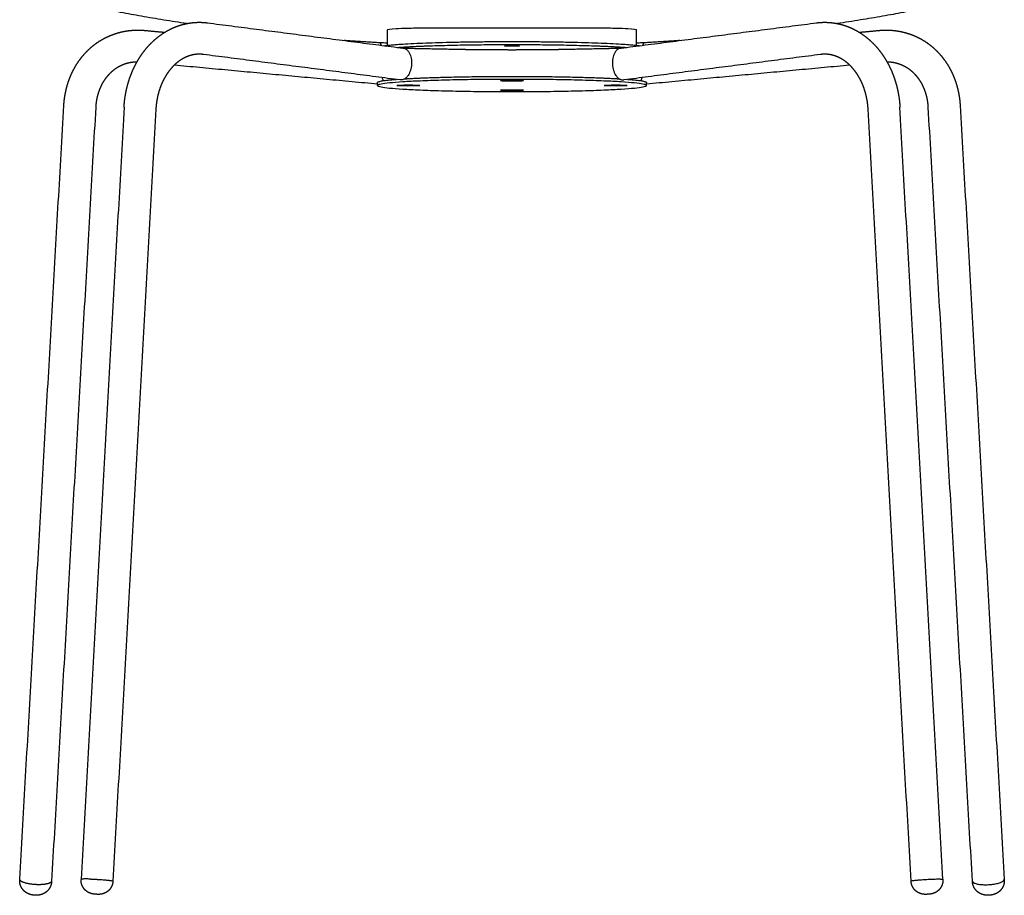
# Model space of a CAD drawing. Header units: millimetres. Extents: x -12946 to -11653, y 0 to 1783.
# Tile 4 of 5: x -12147 to -11653, y 1044 to 1483. Entities that reach past the tile are written whole.
import ezdxf

# ---------------------------------------------------------------- set-up
doc = ezdxf.new("R2010")
doc.units = ezdxf.units.MM
doc.header["$MEASUREMENT"] = 0
doc.layers.add('Make2D$visible$lines', color=7, linetype='Continuous', true_color=0x000000)

msp = doc.modelspace()

# ---------------------------------------------------------------- linework, layer by layer
at = {"layer": 'Make2D$visible$lines'}
for points, knots in [([(-12063.09, 1481.02), (-12066.94, 1481.59), (-12074.52, 1482.76), (-12085.57, 1484.62), (-12095.9, 1486.53), (-12103.92, 1488.17), (-12109.74, 1489.46), (-12113.55, 1490.37), (-12116.86, 1491.22), (-12119.65, 1492.01), (-12121.62, 1492.65), (-12122.9, 1493.12), (-12123.61, 1493.42), (-12124.17, 1493.7), (-12124.55, 1493.93), (-12124.77, 1494.11), (-12124.87, 1494.23), (-12124.93, 1494.33), (-12124.95, 1494.4), (-12124.95, 1494.44), (-12124.95, 1494.46), (-12124.94, 1494.51), (-12124.91, 1494.58), (-12124.84, 1494.65), (-12124.71, 1494.75), (-12124.47, 1494.85), (-12124.13, 1494.94), (-12123.68, 1495.03), (-12123.15, 1495.09), (-12122.5, 1495.14), (-12121.45, 1495.2), (-12119.87, 1495.22), (-12117.68, 1495.18), (-12115.07, 1495.09), (-12111.16, 1494.89), (-12105.45, 1494.53), (-12098.12, 1493.98), (-12087.71, 1493.15), (-12077.96, 1492.35), (-12067.27, 1491.49), (-12061.69, 1491.05), (-12058.12, 1490.78)], [0, 0, 0, 0, 11.665823, 23.014496, 33.622362, 43.184972, 47.570404, 51.512938, 54.920293, 57.839435, 60.211587, 61.117918, 61.91388, 62.524934, 63.015011, 63.228702, 63.373056, 63.49139, 63.591664, 63.591664, 63.591664, 63.664045, 63.739693, 63.824573, 63.950087, 64.225229, 64.587738, 65.013362, 65.592039, 66.196406, 66.977571, 68.751504, 70.92576, 73.55822, 76.581633, 82.669368, 90.715908, 98.645434, 114.000644, 120.058386, 130.803827, 130.803827, 130.803827, 130.803827]), ([(-11741.27, 1490.82), (-11737.85, 1491.08), (-11732.42, 1491.51), (-11721.94, 1492.35), (-11712.23, 1493.15), (-11701.86, 1493.97), (-11694.49, 1494.52), (-11688.7, 1494.89), (-11684.68, 1495.1), (-11681.96, 1495.19), (-11679.8, 1495.22), (-11678.28, 1495.19), (-11677.32, 1495.14), (-11676.68, 1495.08), (-11676.17, 1495.02), (-11675.73, 1494.93), (-11675.4, 1494.84), (-11675.17, 1494.74), (-11675.05, 1494.65), (-11674.97, 1494.56), (-11674.95, 1494.49), (-11674.95, 1494.44), (-11674.95, 1494.41), (-11674.96, 1494.34), (-11675.02, 1494.24), (-11675.11, 1494.12), (-11675.32, 1493.95), (-11675.69, 1493.71), (-11676.26, 1493.43), (-11676.99, 1493.12), (-11678.25, 1492.65), (-11680.23, 1492.02), (-11682.99, 1491.24), (-11686.32, 1490.38), (-11690.13, 1489.47), (-11695.97, 1488.17), (-11704, 1486.53), (-11714.28, 1484.63), (-11725.33, 1482.77), (-11732.93, 1481.6), (-11736.81, 1481.02)], [0, 0, 0, 0, 10.2899, 16.334572, 31.558451, 39.510879, 47.552818, 53.717849, 56.931693, 59.613935, 61.866864, 63.411765, 64.191983, 64.757133, 65.33423, 65.731871, 66.111575, 66.351385, 66.465638, 66.562148, 66.702335, 66.702335, 66.702335, 66.798096, 66.910066, 67.045473, 67.244604, 67.723485, 68.358003, 69.15112, 70.104638, 72.375997, 75.402333, 78.69762, 82.694801, 87.150424, 96.66123, 107.249603, 118.52203, 130.293952, 130.293952, 130.293952, 130.293952]), ([(-11962.45, 1477.87), (-11962.45, 1478.17), (-11960.96, 1478.4), (-11958.06, 1478.56), (-11956.49, 1478.64), (-11954.52, 1478.71), (-11949.85, 1478.81), (-11947.15, 1478.84), (-11944.14, 1478.87), (-11938.11, 1478.91), (-11930.89, 1478.91), (-11922.95, 1478.9), (-11915.63, 1478.89), (-11907.83, 1478.88), (-11899.95, 1478.88), (-11892.07, 1478.88), (-11884.27, 1478.89), (-11876.94, 1478.9), (-11869, 1478.91), (-11861.79, 1478.91), (-11855.75, 1478.87), (-11852.74, 1478.84), (-11850.05, 1478.81), (-11845.37, 1478.71), (-11843.4, 1478.64), (-11841.84, 1478.56), (-11838.94, 1478.4), (-11837.45, 1478.17), (-11837.45, 1477.87)], [197.361575, 197.361575, 197.361575, 197.361575, 221.0665, 221.0665, 221.0665, 233.858176, 233.858176, 246.649795, 246.649795, 246.649795, 272.364094, 272.364094, 272.364094, 296.065738, 296.065738, 296.065738, 319.767381, 319.767381, 319.767381, 345.481681, 345.481681, 345.481681, 358.2733, 358.2733, 371.064976, 371.064976, 371.064976, 394.769901, 394.769901, 394.769901, 394.769901]), ([(-11954.46, 1468.69), (-11954.4, 1468.68), (-11954.11, 1468.63), (-11953.61, 1468.48), (-11953, 1468.13), (-11952.44, 1467.66), (-11951.78, 1466.89), (-11951.37, 1466.18), (-11951.14, 1465.66)], [-44.297856, -44.297856, -44.297856, -44.297856, -43.973377, -42.874835, -41.786393, -40.717646, -39.677179, -37.693169, -37.693169, -37.693169, -37.693169]), ([(-11845.43, 1468.69), (-11845.5, 1468.68), (-11845.79, 1468.63), (-11846.28, 1468.48), (-11846.9, 1468.13), (-11847.46, 1467.66), (-11848.12, 1466.89), (-11848.53, 1466.18), (-11848.75, 1465.66)], [-44.297848, -44.297848, -44.297848, -44.297848, -43.973377, -42.874835, -41.786393, -40.717646, -39.677179, -37.693169, -37.693169, -37.693169, -37.693169]), ([(-11951.14, 1465.66), (-11950.95, 1465.23), (-11950.65, 1464.32), (-11950.38, 1462.87), (-11950.28, 1461.34), (-11950.37, 1459.77), (-11950.65, 1458.24), (-11951.1, 1456.82), (-11951.7, 1455.54), (-11952.21, 1454.78), (-11952.49, 1454.44)], [0, 0, 0, 0, 1.413555, 2.876752, 4.414069, 6.003049, 7.577511, 9.073507, 10.472946, 11.803692, 11.803692, 11.803692, 11.803692]), ([(-11848.75, 1465.66), (-11848.94, 1465.23), (-11849.25, 1464.32), (-11849.52, 1462.87), (-11849.62, 1461.34), (-11849.52, 1459.77), (-11849.25, 1458.24), (-11848.8, 1456.82), (-11848.2, 1455.54), (-11847.69, 1454.78), (-11847.41, 1454.44)], [0, 0, 0, 0, 1.413554, 2.876751, 4.414068, 6.003048, 7.57751, 9.073507, 10.472946, 11.803692, 11.803692, 11.803692, 11.803692]), ([(-11965.08, 1453.93), (-11965.03, 1453.73), (-11964.89, 1453.25), (-11964.69, 1452.73), (-11964.56, 1452.42), (-11964.53, 1452.36)], [-28.859879, -28.859879, -28.859879, -28.859879, -28.155322, -27.114406, -26.843719, -26.843719, -26.843719, -26.843719]), ([(-11952.49, 1454.44), (-11952.82, 1454.03), (-11953.38, 1453.5), (-11954.19, 1453.03), (-11954.84, 1452.8), (-11955.44, 1452.71), (-11955.82, 1452.73), (-11955.97, 1452.75)], [25.126364, 25.126364, 25.126364, 25.126364, 27.109965, 28.150253, 29.218856, 30.307205, 31.081236, 31.081236, 31.081236, 31.081236]), ([(-11847.41, 1454.44), (-11847.07, 1454.03), (-11846.52, 1453.5), (-11845.71, 1453.03), (-11845.06, 1452.8), (-11844.46, 1452.71), (-11844.08, 1452.73), (-11843.92, 1452.75)], [-25.126364, -25.126364, -25.126364, -25.126364, -23.142763, -22.102476, -21.033872, -19.945523, -19.171484, -19.171484, -19.171484, -19.171484])]:
    msp.add_open_spline(points, degree=3, knots=knots, dxfattribs=at)
for points, weights, degree, knots in [([(-12094.53, 1439.04), (-12094.37, 1441.94), (-12093.98, 1444.83), (-12093.36, 1447.67), (-12092.74, 1450.56), (-12091.87, 1453.37), (-12090.79, 1456.06), (-12089.7, 1458.77), (-12088.39, 1461.35), (-12086.88, 1463.75), (-12085.38, 1466.12), (-12083.69, 1468.32), (-12081.82, 1470.31), (-12079.93, 1472.31), (-12077.87, 1474.09), (-12075.67, 1475.62), (-12073.4, 1477.18), (-12070.98, 1478.47), (-12068.46, 1479.45), (-12065.92, 1480.43), (-12063.28, 1481.1), (-12060.61, 1481.42), (-12057.98, 1481.74), (-12055.33, 1481.73), (-12052.7, 1481.39)], [1, 0.997914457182, 0.997914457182, 1, 1, 1, 1, 1, 1, 1, 1, 1, 1, 1, 1, 1, 1, 1, 1, 1, 1, 1, 0.994824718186, 0.994824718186, 1], 3, [0, 0, 0, 0, 8.714825, 8.714825, 8.714825, 17.698243, 17.698243, 17.698243, 26.735261, 26.735261, 26.735261, 35.662699, 35.662699, 35.662699, 44.672893, 44.672893, 44.672893, 53.951493, 53.951493, 53.951493, 63.295068, 63.295068, 63.295068, 71.226165, 71.226165, 71.226165, 71.226165]), ([(-11747.2, 1481.39), (-11744.57, 1481.73), (-11741.92, 1481.74), (-11739.29, 1481.42), (-11736.61, 1481.1), (-11733.98, 1480.43), (-11731.44, 1479.45), (-11728.92, 1478.47), (-11726.5, 1477.18), (-11724.23, 1475.62), (-11722.03, 1474.09), (-11719.96, 1472.31), (-11718.08, 1470.31), (-11716.21, 1468.32), (-11714.52, 1466.12), (-11713.02, 1463.75), (-11711.5, 1461.35), (-11710.19, 1458.77), (-11709.1, 1456.06), (-11708.02, 1453.37), (-11707.16, 1450.56), (-11706.53, 1447.67), (-11705.92, 1444.83), (-11705.53, 1441.94), (-11705.37, 1439.04)], [1, 0.994824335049, 0.994824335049, 1, 1, 1, 1, 1, 1, 1, 1, 1, 1, 1, 1, 1, 1, 1, 1, 1, 1, 1, 0.997914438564, 0.997914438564, 1], 3, [0, 0, 0, 0, 7.931514, 7.931514, 7.931514, 17.274914, 17.274914, 17.274914, 26.553688, 26.553688, 26.553688, 35.563803, 35.563803, 35.563803, 44.49132, 44.49132, 44.49132, 53.528163, 53.528163, 53.528163, 62.511756, 62.511756, 62.511756, 71.226499, 71.226499, 71.226499, 71.226499]), ([(-12124.72, 1439.94), (-12124.57, 1442.53), (-12124.21, 1445.1), (-12123.64, 1447.58), (-12123.07, 1450.09), (-12122.29, 1452.52), (-12121.31, 1454.84), (-12120.25, 1457.34), (-12118.95, 1459.71), (-12117.44, 1461.91), (-12115.92, 1464.13), (-12114.18, 1466.16), (-12112.26, 1467.98), (-12110.33, 1469.8), (-12108.21, 1471.4), (-12105.94, 1472.76), (-12105.02, 1473.3), (-12104.08, 1473.8), (-12103.12, 1474.26), (-12101.7, 1474.94), (-12100.23, 1475.52), (-12098.73, 1476.01), (-12096.38, 1476.77), (-12093.96, 1477.28), (-12091.5, 1477.54), (-12089.05, 1477.8), (-12086.55, 1477.81), (-12084.06, 1477.58)], [1, 1, 1, 1, 1, 1, 1, 1, 1, 1, 1, 1, 1, 0.995946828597, 0.995946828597, 1, 0.999323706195, 0.999323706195, 1, 0.998512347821, 0.998512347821, 1, 0.996465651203, 0.996465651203, 1, 1, 1, 1], 3, [0, 0, 0, 0, 8.025113, 8.025113, 8.025113, 16.093804, 16.093804, 16.093804, 24.800334, 24.800334, 24.800334, 33.557903, 33.557903, 33.557903, 41.498289, 41.498289, 41.498289, 44.688561, 44.688561, 44.688561, 49.420636, 49.420636, 49.420636, 56.823793, 56.823793, 56.823793, 64.993708, 64.993708, 64.993708, 64.993708]), ([(-11715.83, 1477.58), (-11713.34, 1477.81), (-11710.85, 1477.8), (-11708.4, 1477.54), (-11705.94, 1477.28), (-11703.52, 1476.77), (-11701.17, 1476.01), (-11698.65, 1475.2), (-11696.24, 1474.11), (-11693.96, 1472.76), (-11691.68, 1471.4), (-11689.57, 1469.8), (-11687.64, 1467.98), (-11685.71, 1466.16), (-11683.98, 1464.13), (-11682.46, 1461.91), (-11680.94, 1459.71), (-11679.65, 1457.34), (-11678.59, 1454.84), (-11677.61, 1452.52), (-11676.83, 1450.09), (-11676.25, 1447.58), (-11675.69, 1445.1), (-11675.33, 1442.53), (-11675.18, 1439.94)], [1, 1, 1, 1, 0.996465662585, 0.996465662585, 1, 0.995833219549, 0.995833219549, 1, 0.995946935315, 0.995946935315, 1, 1, 1, 1, 1, 1, 1, 1, 1, 1, 1, 1, 1], 3, [0, 0, 0, 0, 8.170027, 8.170027, 8.170027, 15.57326, 15.57326, 15.57326, 23.495595, 23.495595, 23.495595, 31.435996, 31.435996, 31.435996, 40.193543, 40.193543, 40.193543, 48.900092, 48.900092, 48.900092, 56.968695, 56.968695, 56.968695, 64.993806, 64.993806, 64.993806, 64.993806]), ([(-11963.97, 1469.92), (-11948.56, 1472.01), (-11899.95, 1472.01), (-11851.34, 1472.01), (-11835.93, 1469.92)], [0.900954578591, 0.770236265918, 1, 0.770233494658, 0.900957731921], 2, [217.50989, 217.50989, 217.50989, 294.524311, 294.524311, 371.539662, 371.539662, 371.539662]), ([(-11957.34, 1469.06), (-11937.55, 1470.51), (-11899.95, 1470.51), (-11862.34, 1470.51), (-11842.55, 1469.06)], [0.8650581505, 0.812506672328, 1, 0.812504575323, 0.865059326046], 2, [231.678492, 231.678492, 231.678492, 294.524311, 294.524311, 357.370834, 357.370834, 357.370834]), ([(-11927.31, 1468.17), (-11924.32, 1468.11), (-11921.33, 1468.07), (-11918.07, 1468.02), (-11914.8, 1467.99), (-11911.14, 1467.96), (-11907.48, 1467.94), (-11903.72, 1467.93), (-11899.95, 1467.93), (-11896.18, 1467.93), (-11892.41, 1467.94), (-11888.75, 1467.96), (-11885.09, 1467.99), (-11881.83, 1468.02), (-11878.56, 1468.07), (-11875.58, 1468.11), (-11872.59, 1468.17)], [1, 0.999995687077, 1, 0.999996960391, 1, 0.999997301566, 1, 0.999997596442, 1, 0.999997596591, 1, 0.999997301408, 1, 0.999996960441, 1, 0.999995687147, 1], 2, [0, 0, 0, 5.974357, 5.974357, 12.504452, 12.504452, 19.822761, 19.822761, 27.35884, 27.35884, 34.895086, 34.895086, 42.213376, 42.213376, 48.743451, 48.743451, 54.717774, 54.717774, 54.717774]), ([(-11899.95, 1469.98), (-11903.7, 1469.98), (-11903.7, 1469.81), (-11903.7, 1469.64), (-11899.95, 1469.64), (-11896.2, 1469.64), (-11896.2, 1469.81), (-11896.2, 1469.98), (-11899.95, 1469.98)], [1, 0.707106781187, 1, 0.707106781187, 1, 0.707106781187, 1, 0.707106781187, 1], 2, [-23.561945, -23.561945, -23.561945, -17.671459, -17.671459, -11.780972, -11.780972, -5.890486, -5.890486, 0, 0, 0]), ([(-12088.07, 1461.74), (-12088.65, 1461.73), (-12089.23, 1461.69), (-12089.81, 1461.63), (-12091.17, 1461.48), (-12092.51, 1461.2), (-12093.82, 1460.78), (-12094.64, 1460.52), (-12095.44, 1460.2), (-12096.22, 1459.82), (-12096.75, 1459.57), (-12097.26, 1459.3), (-12097.77, 1459), (-12099.03, 1458.24), (-12100.21, 1457.36), (-12101.28, 1456.34), (-12102.36, 1455.32), (-12103.36, 1454.15), (-12104.25, 1452.86), (-12105.14, 1451.56), (-12105.93, 1450.13), (-12106.58, 1448.6), (-12107.18, 1447.16), (-12107.68, 1445.63), (-12108.04, 1444.03), (-12108.41, 1442.42), (-12108.64, 1440.75), (-12108.74, 1439.03)], [1, 0.999422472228, 0.999422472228, 1, 0.996463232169, 0.996463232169, 1, 0.998511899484, 0.998511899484, 1, 0.999323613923, 0.999323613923, 1, 0.995943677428, 0.995943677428, 1, 1, 1, 1, 1, 1, 1, 1, 1, 1, 1, 1, 1], 3, [0, 0, 0, 0, 1.735021, 1.735021, 1.735021, 5.841174, 5.841174, 5.841174, 8.434597, 8.434597, 8.434597, 10.183727, 10.183727, 10.183727, 14.593281, 14.593281, 14.593281, 20.403379, 20.403379, 20.403379, 26.238216, 26.238216, 26.238216, 31.704634, 31.704634, 31.704634, 37.196213, 37.196213, 37.196213, 37.196213]), ([(-12054.75, 1465.52), (-12056.06, 1465.69), (-12057.38, 1465.7), (-12058.69, 1465.54), (-12060.02, 1465.38), (-12061.36, 1465.04), (-12062.67, 1464.53), (-12064, 1464.02), (-12065.3, 1463.33), (-12066.57, 1462.45), (-12067.82, 1461.59), (-12069.03, 1460.55), (-12070.17, 1459.34), (-12071.31, 1458.12), (-12072.38, 1456.74), (-12073.35, 1455.21), (-12074.33, 1453.64), (-12075.21, 1451.92), (-12075.95, 1450.09), (-12076.69, 1448.25), (-12077.29, 1446.29), (-12077.73, 1444.27), (-12078.16, 1442.26), (-12078.44, 1440.21), (-12078.55, 1438.15)], [1, 0.994815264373, 0.994815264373, 1, 1, 1, 1, 1, 1, 1, 1, 1, 1, 1, 1, 1, 1, 1, 1, 1, 1, 1, 0.997917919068, 0.997917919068, 1], 3, [0, 0, 0, 0, 3.944343, 3.944343, 3.944343, 10.129153, 10.129153, 10.129153, 16.337691, 16.337691, 16.337691, 22.458457, 22.458457, 22.458457, 28.621005, 28.621005, 28.621005, 34.950758, 34.950758, 34.950758, 41.314299, 41.314299, 41.314299, 47.495207, 47.495207, 47.495207, 47.495207]), ([(-11721.34, 1438.15), (-11721.46, 1440.21), (-11721.73, 1442.26), (-11722.17, 1444.27), (-11722.61, 1446.29), (-11723.21, 1448.25), (-11723.95, 1450.09), (-11724.69, 1451.92), (-11725.56, 1453.64), (-11726.55, 1455.21), (-11727.52, 1456.74), (-11728.59, 1458.12), (-11729.73, 1459.34), (-11730.87, 1460.55), (-11732.08, 1461.59), (-11733.32, 1462.45), (-11734.59, 1463.33), (-11735.9, 1464.02), (-11737.22, 1464.53), (-11738.54, 1465.04), (-11739.88, 1465.38), (-11741.21, 1465.54), (-11742.52, 1465.7), (-11743.84, 1465.69), (-11745.15, 1465.52)], [1, 0.997917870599, 0.997917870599, 1, 1, 1, 1, 1, 1, 1, 1, 1, 1, 1, 1, 1, 1, 1, 1, 1, 1, 1, 0.994815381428, 0.994815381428, 1], 3, [0, 0, 0, 0, 6.180849, 6.180849, 6.180849, 12.544513, 12.544513, 12.544513, 18.874144, 18.874144, 18.874144, 25.036746, 25.036746, 25.036746, 31.157463, 31.157463, 31.157463, 37.366111, 37.366111, 37.366111, 43.550812, 43.550812, 43.550812, 47.495189, 47.495189, 47.495189, 47.495189]), ([(-11691.16, 1439.03), (-11691.25, 1440.75), (-11691.49, 1442.42), (-11691.86, 1444.03), (-11692.22, 1445.63), (-11692.71, 1447.16), (-11693.32, 1448.6), (-11693.97, 1450.13), (-11694.75, 1451.56), (-11695.64, 1452.86), (-11696.53, 1454.15), (-11697.53, 1455.32), (-11698.62, 1456.34), (-11699.69, 1457.36), (-11700.87, 1458.24), (-11702.13, 1459), (-11703.38, 1459.74), (-11704.7, 1460.34), (-11706.08, 1460.78), (-11707.39, 1461.2), (-11708.73, 1461.48), (-11710.09, 1461.63), (-11710.67, 1461.69), (-11711.24, 1461.73), (-11711.82, 1461.74)], [1, 1, 1, 1, 1, 1, 1, 1, 1, 1, 1, 1, 1, 0.995943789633, 0.995943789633, 1, 0.995829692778, 0.995829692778, 1, 0.996463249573, 0.996463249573, 1, 0.999422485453, 0.999422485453, 1], 3, [0, 0, 0, 0, 5.491604, 5.491604, 5.491604, 10.957964, 10.957964, 10.957964, 16.792813, 16.792813, 16.792813, 22.602898, 22.602898, 22.602898, 27.01247, 27.01247, 27.01247, 31.355008, 31.355008, 31.355008, 35.461209, 35.461209, 35.461209, 37.196197, 37.196197, 37.196197, 37.196197]), ([(-11832.45, 1449.97), (-11832.45, 1446.9), (-11899.95, 1446.9), (-11967.45, 1446.9), (-11967.45, 1449.97), (-11967.45, 1453.04), (-11899.95, 1453.04), (-11832.45, 1453.04), (-11832.45, 1449.97)], [1, 0.707106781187, 1, 0.707106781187, 1, 0.707106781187, 1, 0.707106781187, 1], 2, [0, 0, 0, 98.17477, 98.17477, 196.349541, 196.349541, 294.524311, 294.524311, 392.699082, 392.699082, 392.699082]), ([(-11953.71, 1453.32), (-11933.45, 1454.54), (-11899.95, 1454.54), (-11866.45, 1454.54), (-11846.19, 1453.32)], [0.857512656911, 0.82947391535, 1, 0.829470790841, 0.857513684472], 2, [237.365736, 237.365736, 237.365736, 294.524311, 294.524311, 351.683934, 351.683934, 351.683934]), ([(-11899.95, 1452.59), (-11905.7, 1452.59), (-11905.7, 1452.33), (-11905.7, 1452.07), (-11899.95, 1452.07), (-11894.2, 1452.07), (-11894.2, 1452.33), (-11894.2, 1452.59), (-11899.95, 1452.59)], [1, 0.707106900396, 1, 0.707106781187, 1, 0.707106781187, 1, 0.707106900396, 1], 2, [-23.561945, -23.561945, -23.561945, -17.671459, -17.671459, -11.780972, -11.780972, -5.890486, -5.890486, 0, 0, 0]), ([(-11957.7, 1449.97), (-11957.7, 1449.71), (-11951.95, 1449.71), (-11946.2, 1449.71), (-11946.2, 1449.97), (-11946.2, 1450.23), (-11951.95, 1450.23), (-11957.7, 1450.23), (-11957.7, 1449.97)], [1, 0.707106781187, 1, 0.707106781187, 1, 0.707106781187, 1, 0.707106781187, 1], 2, [0, 0, 0, 5.890486, 5.890486, 11.780972, 11.780972, 17.671459, 17.671459, 23.561945, 23.561945, 23.561945]), ([(-11899.95, 1447.35), (-11894.2, 1447.35), (-11894.2, 1447.61), (-11894.2, 1447.87), (-11899.95, 1447.87), (-11905.7, 1447.87), (-11905.7, 1447.61), (-11905.7, 1447.35), (-11899.95, 1447.35)], [1, 0.707106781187, 1, 0.707106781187, 1, 0.707106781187, 1, 0.707106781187, 1], 2, [0, 0, 0, 5.890486, 5.890486, 11.780972, 11.780972, 17.671459, 17.671459, 23.561945, 23.561945, 23.561945]), ([(-11842.2, 1449.97), (-11842.2, 1450.23), (-11847.95, 1450.23), (-11853.7, 1450.23), (-11853.7, 1449.97), (-11853.7, 1449.71), (-11847.95, 1449.71), (-11842.2, 1449.71), (-11842.2, 1449.97)], [1, 0.707106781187, 1, 0.707106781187, 1, 0.707106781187, 1, 0.707106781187, 1], 2, [-23.561945, -23.561945, -23.561945, -17.671459, -17.671459, -11.780972, -11.780972, -5.890486, -5.890486, 0, 0, 0]), ([(-12111.22, 1052), (-12109.63, 1051.95), (-12108.05, 1051.86), (-12100.06, 1051.41), (-12100.08, 1050.98)], [1, 0.999931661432, 1, 0.707106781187, 1], 2, [0, 0, 0, 3.175068, 3.175068, 15.741439, 15.741439, 15.741439]), ([(-11699.82, 1050.98), (-11699.84, 1051.41), (-11691.85, 1051.86), (-11683.86, 1052.3), (-11683.84, 1051.86)], [1, 0.707106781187, 1, 0.707106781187, 1], 2, [-25.132741, -25.132741, -25.132741, -12.566371, -12.566371, 0, 0, 0]), ([(-11669.04, 1050.97), (-11668.91, 1048.79), (-11661.05, 1049.2), (-11653.06, 1049.63), (-11653.06, 1051.84), (-11653.06, 1051.86), (-11653.06, 1051.88)], [0.993564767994, 0.71036054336, 1, 0.707106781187, 1, 0.996746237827, 0.993564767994], 2, [-37.559512, -37.559512, -37.559512, -25.132741, -25.132741, -12.566371, -12.566371, -12.42677, -12.42677, -12.42677]), ([(-12130.88, 1050.68), (-12130.93, 1049.75), (-12131.16, 1048.85), (-12131.57, 1048), (-12132.02, 1047.07), (-12132.67, 1046.25), (-12133.47, 1045.59), (-12133.68, 1045.42), (-12133.9, 1045.26), (-12134.13, 1045.11), (-12134.53, 1044.85), (-12134.95, 1044.63), (-12135.8, 1044.29), (-12136.2, 1044.17), (-12136.62, 1044.07), (-12136.68, 1044.06), (-12136.74, 1044.05), (-12136.81, 1044.03), (-12137.23, 1043.95), (-12137.66, 1043.9), (-12138.1, 1043.87), (-12138.47, 1043.85), (-12138.85, 1043.85), (-12139.23, 1043.87), (-12139.61, 1043.89), (-12139.98, 1043.93), (-12140.35, 1043.99), (-12140.81, 1044.06), (-12141.27, 1044.17), (-12141.71, 1044.31), (-12141.73, 1044.32), (-12141.75, 1044.32), (-12141.76, 1044.33), (-12142.15, 1044.46), (-12142.52, 1044.61), (-12143.28, 1044.99), (-12143.65, 1045.23), (-12144, 1045.49), (-12144.3, 1045.72), (-12144.59, 1045.97), (-12144.85, 1046.24), (-12145.57, 1046.99), (-12146.12, 1047.87), (-12146.47, 1048.85), (-12146.73, 1049.61), (-12146.86, 1050.39), (-12146.86, 1051.19), (-12146.86, 1051.32), (-12146.86, 1051.46), (-12146.85, 1051.59)], [1, 0.987166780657, 0.987166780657, 1, 0.984368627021, 0.984368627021, 1, 0.998952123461, 0.998952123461, 1, 1, 1, 1, 1, 1, 0.999958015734, 0.999958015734, 1, 0.998342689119, 0.998342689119, 1, 0.998979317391, 0.998979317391, 1, 0.999001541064, 0.999001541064, 1, 0.998102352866, 0.998102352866, 1, 1, 1, 1, 1, 1, 1, 1, 1, 0.997987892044, 0.997987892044, 1, 0.984369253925, 0.984369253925, 1, 0.990605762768, 0.990605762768, 1, 0.999729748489, 0.999729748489, 1], 3, [0, 0, 0, 0, 2.783387, 2.783387, 2.783387, 5.881664, 5.881664, 5.881664, 6.6941, 6.6941, 6.6941, 8.134877, 8.134877, 9.4334, 9.4334, 9.4334, 9.621867, 9.621867, 9.621867, 10.922846, 10.922846, 10.922846, 12.05853, 12.05853, 12.05853, 13.187509, 13.187509, 13.187509, 14.586955, 14.586955, 14.586955, 14.640284, 14.640284, 14.640284, 15.869826, 15.869826, 17.198862, 17.198862, 17.198862, 18.328116, 18.328116, 18.328116, 21.426739, 21.426739, 21.426739, 23.80688, 23.80688, 23.80688, 24.209537, 24.209537, 24.209537, 24.209537]), ([(-12100.08, 1050.95), (-12100.16, 1049.62), (-12100.72, 1048.4), (-12101.33, 1047.08), (-12102.41, 1046.12), (-12103.51, 1045.14), (-12104.9, 1044.69), (-12105.71, 1044.42), (-12106.57, 1044.35), (-12106.97, 1044.32), (-12107.37, 1044.32), (-12107.66, 1044.32), (-12107.94, 1044.33), (-12108.2, 1044.34), (-12108.46, 1044.36), (-12108.72, 1044.37), (-12108.98, 1044.39), (-12109.27, 1044.41), (-12109.55, 1044.44), (-12109.95, 1044.48), (-12110.34, 1044.56), (-12111.19, 1044.72), (-12111.97, 1045.08), (-12113.3, 1045.69), (-12114.28, 1046.78), (-12115.25, 1047.86), (-12115.71, 1049.24), (-12116.13, 1050.48), (-12116.06, 1051.8)], [1, 0.982233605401, 1, 0.979126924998, 1, 0.978970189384, 1, 0.992991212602, 1, 0.999133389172, 1, 0.999855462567, 1, 0.999940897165, 1, 0.999940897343, 1, 0.999855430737, 1, 0.999133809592, 1, 0.992990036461, 1, 0.9789697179, 1, 0.979126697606, 1, 0.982848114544, 1], 2, [0, 0, 0, 2.644029, 2.644029, 5.51168, 5.51168, 8.396526, 8.396526, 10.107541, 10.107541, 10.910663, 10.910663, 11.48136, 11.48136, 12.001372, 12.001372, 12.521379, 12.521379, 13.092089, 13.092089, 13.895073, 13.895073, 15.60621, 15.60621, 18.490943, 18.490943, 21.358523, 21.358523, 23.956285, 23.956285, 23.956285]), ([(-11683.84, 1051.8), (-11683.77, 1050.48), (-11684.19, 1049.24), (-11684.65, 1047.86), (-11685.62, 1046.78), (-11686.6, 1045.69), (-11687.93, 1045.08), (-11688.71, 1044.72), (-11689.55, 1044.56), (-11689.95, 1044.48), (-11690.35, 1044.44), (-11690.63, 1044.41), (-11690.92, 1044.39), (-11691.17, 1044.37), (-11691.43, 1044.36), (-11691.69, 1044.34), (-11691.95, 1044.33), (-11692.24, 1044.32), (-11692.52, 1044.32), (-11692.93, 1044.32), (-11693.33, 1044.35), (-11694.18, 1044.42), (-11695, 1044.69), (-11696.39, 1045.14), (-11697.48, 1046.12), (-11698.57, 1047.08), (-11699.18, 1048.4), (-11699.74, 1049.62), (-11699.81, 1050.95)], [1, 0.982848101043, 1, 0.979126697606, 1, 0.9789697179, 1, 0.992990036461, 1, 0.999133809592, 1, 0.999855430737, 1, 0.999940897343, 1, 0.999940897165, 1, 0.999855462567, 1, 0.999133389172, 1, 0.992991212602, 1, 0.978970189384, 1, 0.979126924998, 1, 0.982233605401, 1], 2, [0, 0, 0, 2.597763, 2.597763, 5.465343, 5.465343, 8.350076, 8.350076, 10.061213, 10.061213, 10.864197, 10.864197, 11.434908, 11.434908, 11.954914, 11.954914, 12.474926, 12.474926, 13.045623, 13.045623, 13.848746, 13.848746, 15.559761, 15.559761, 18.444606, 18.444606, 21.312257, 21.312257, 23.956286, 23.956286, 23.956286]), ([(-11653.05, 1051.59), (-11653.04, 1051.46), (-11653.04, 1051.32), (-11653.04, 1051.19), (-11653.04, 1050.39), (-11653.17, 1049.61), (-11653.43, 1048.85), (-11653.78, 1047.87), (-11654.32, 1046.99), (-11655.05, 1046.24), (-11655.31, 1045.97), (-11655.59, 1045.72), (-11655.89, 1045.49), (-11656.25, 1045.23), (-11656.62, 1044.99), (-11657.37, 1044.61), (-11657.75, 1044.46), (-11658.13, 1044.33), (-11658.15, 1044.32), (-11658.17, 1044.32), (-11658.18, 1044.31), (-11658.63, 1044.17), (-11659.08, 1044.06), (-11659.54, 1043.99), (-11659.92, 1043.93), (-11660.29, 1043.89), (-11660.67, 1043.87), (-11661.04, 1043.85), (-11661.42, 1043.85), (-11661.8, 1043.87), (-11662.23, 1043.9), (-11662.66, 1043.95), (-11663.09, 1044.03), (-11663.15, 1044.05), (-11663.21, 1044.06), (-11663.27, 1044.07), (-11663.69, 1044.17), (-11664.1, 1044.29), (-11664.94, 1044.63), (-11665.37, 1044.85), (-11665.77, 1045.11), (-11666, 1045.26), (-11666.21, 1045.42), (-11666.42, 1045.59), (-11667.23, 1046.25), (-11667.87, 1047.07), (-11668.33, 1048), (-11668.73, 1048.85), (-11668.97, 1049.75), (-11669.02, 1050.68)], [1, 0.999729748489, 0.999729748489, 1, 0.990605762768, 0.990605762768, 1, 0.984369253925, 0.984369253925, 1, 0.997987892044, 0.997987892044, 1, 1, 1, 1, 1, 1, 1, 1, 1, 0.998102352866, 0.998102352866, 1, 0.999001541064, 0.999001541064, 1, 0.998979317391, 0.998979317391, 1, 0.998342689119, 0.998342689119, 1, 0.999958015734, 0.999958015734, 1, 1, 1, 1, 1, 1, 0.998952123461, 0.998952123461, 1, 0.984368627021, 0.984368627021, 1, 0.987166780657, 0.987166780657, 1], 3, [0, 0, 0, 0, 0.402657, 0.402657, 0.402657, 2.782798, 2.782798, 2.782798, 5.881421, 5.881421, 5.881421, 7.010675, 7.010675, 7.010675, 8.339711, 8.339711, 9.569253, 9.569253, 9.569253, 9.622582, 9.622582, 9.622582, 11.022028, 11.022028, 11.022028, 12.151007, 12.151007, 12.151007, 13.286691, 13.286691, 13.286691, 14.58767, 14.58767, 14.58767, 14.776137, 14.776137, 14.776137, 16.07466, 16.07466, 17.515437, 17.515437, 17.515437, 18.327873, 18.327873, 18.327873, 21.42615, 21.42615, 21.42615, 24.209537, 24.209537, 24.209537, 24.209537])]:
    msp.add_rational_spline(points, weights, degree=degree, knots=knots, dxfattribs=at)
for points, degree in [([(-12084.06, 1477.58), (-12079.07, 1477.11), (-12074.08, 1476.65)], 2), ([(-12052.7, 1481.39), (-12003.58, 1475.04), (-11954.46, 1468.69)], 2), ([(-11962.45, 1470.1), (-11962.45, 1473.99), (-11962.45, 1477.87)], 2), ([(-11845.43, 1468.69), (-11796.32, 1475.04), (-11747.2, 1481.39)], 2), ([(-11837.45, 1470.1), (-11837.45, 1473.99), (-11837.45, 1477.87)], 2), ([(-11725.81, 1476.65), (-11720.82, 1477.11), (-11715.83, 1477.58)], 2), ([(-11983.36, 1472.43), (-11983.36, 1472.44), (-11983.37, 1472.45), (-11983.37, 1472.46)], 3), ([(-11816.53, 1472.46), (-11816.53, 1472.45), (-11816.53, 1472.44), (-11816.54, 1472.43)], 3), ([(-11954.62, 1468.71), (-11940.96, 1468.44), (-11927.31, 1468.17)], 2), ([(-11872.59, 1468.17), (-11858.93, 1468.44), (-11845.27, 1468.71)], 2), ([(-11955.97, 1452.75), (-12005.36, 1459.14), (-12054.75, 1465.52)], 2), ([(-11745.15, 1465.52), (-11794.54, 1459.14), (-11843.92, 1452.75)], 2), ([(-11967.45, 1450.62), (-12018.41, 1455.38), (-12069.38, 1460.14)], 2), ([(-11730.52, 1460.14), (-11781.48, 1455.38), (-11832.45, 1450.62)], 2), ([(-11967.45, 1449.97), (-11967.45, 1450.72), (-11967.45, 1451.47)], 2), ([(-11832.45, 1449.97), (-11832.45, 1450.72), (-11832.45, 1451.47)], 2), ([(-12146.83, 1051.88), (-12135.77, 1245.91), (-12124.72, 1439.94)], 2), ([(-12108.74, 1439.03), (-12119.8, 1245), (-12130.86, 1050.97)], 2), ([(-12094.53, 1439.04), (-12105.29, 1245.45), (-12116.06, 1051.86)], 2), ([(-12078.55, 1438.15), (-12089.32, 1244.56), (-12100.08, 1050.98)], 2), ([(-11699.82, 1050.98), (-11710.58, 1244.56), (-11721.34, 1438.15)], 2), ([(-11683.84, 1051.86), (-11694.6, 1245.45), (-11705.37, 1439.04)], 2), ([(-11669.04, 1050.97), (-11680.1, 1245), (-11691.16, 1439.03)], 2), ([(-11675.18, 1439.94), (-11664.12, 1245.91), (-11653.06, 1051.88)], 2), ([(-12116.06, 1051.84), (-12116.06, 1051.85), (-12116.06, 1051.86)], 2), ([(-11683.84, 1051.84), (-11683.84, 1051.85), (-11683.84, 1051.86)], 2), ([(-12146.85, 1051.59), (-12146.84, 1051.72), (-12146.84, 1051.84)], 2), ([(-12130.86, 1050.95), (-12130.87, 1050.82), (-12130.88, 1050.68)], 2), ([(-12116.06, 1051.8), (-12116.06, 1051.81), (-12116.06, 1051.83), (-12116.06, 1051.84)], 3), ([(-12100.08, 1050.95), (-12100.08, 1050.97), (-12100.08, 1050.98)], 2), ([(-11699.81, 1050.95), (-11699.81, 1050.97), (-11699.82, 1050.98)], 2), ([(-11683.84, 1051.84), (-11683.84, 1051.83), (-11683.84, 1051.81), (-11683.84, 1051.8)], 3), ([(-11669.02, 1050.68), (-11669.03, 1050.82), (-11669.04, 1050.95)], 2), ([(-11653.06, 1051.84), (-11653.05, 1051.72), (-11653.05, 1051.59)], 2)]:
    msp.add_open_spline(points, degree=degree, dxfattribs=at)
for points, weights in [([(-11962.45, 1471.18), (-11973.23, 1471.74), (-11984, 1472.51)], [1, 0.999957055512, 1]), ([(-11815.9, 1472.51), (-11826.67, 1471.74), (-11837.45, 1471.18)], [1, 0.999957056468, 1]), ([(-11966.14, 1471.38), (-11965.89, 1470.75), (-11965.62, 1470.13)], [1, 0.99983623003, 1]), ([(-11834.28, 1470.13), (-11834.01, 1470.75), (-11833.76, 1471.38)], [1, 0.9998362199, 1]), ([(-11967.45, 1451.47), (-11967.45, 1452.31), (-11958.1, 1453.03)], [1, 0.898463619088, 0.867325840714]), ([(-11841.8, 1453.03), (-11832.45, 1452.31), (-11832.45, 1451.47)], [0.867327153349, 0.898465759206, 1]), ([(-11835.17, 1452.82), (-11835.27, 1452.59), (-11835.37, 1452.36)], [1, 0.999528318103, 1]), ([(-11834.81, 1453.93), (-11834.96, 1453.36), (-11835.17, 1452.82)], [1, 0.998317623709, 1]), ([(-12146.83, 1051.91), (-12146.83, 1051.92), (-12146.83, 1051.92)], [0.98659233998, 0.986398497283, 0.986204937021]), ([(-12146.83, 1051.89), (-12146.83, 1051.9), (-12146.83, 1051.91)], [0.902500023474, 0.901284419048, 0.900099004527]), ([(-12146.83, 1051.78), (-12146.84, 1051.83), (-12146.83, 1051.88)], [1, 0.99710704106, 1]), ([(-12111.22, 1052), (-12116.04, 1052.15), (-12116.06, 1051.86)], [0.884668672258, 0.786049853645, 1]), ([(-12146.75, 1051.51), (-12146.82, 1051.64), (-12146.83, 1051.78)], [1, 0.981209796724, 1]), ([(-12146.74, 1051.49), (-12146.74, 1051.5), (-12146.75, 1051.51)], [0.950231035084, 0.94874180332, 0.947275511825]), ([(-12146.73, 1051.48), (-12146.74, 1051.49), (-12146.74, 1051.49)], [0.942937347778, 0.943298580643, 0.943661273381]), ([(-12146.72, 1051.46), (-12146.73, 1051.47), (-12146.73, 1051.48)], [0.953985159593, 0.952476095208, 0.950989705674]), ([(-12146.54, 1051.23), (-12146.64, 1051.34), (-12146.72, 1051.46)], [1, 0.994129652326, 1]), ([(-12146.72, 1051.46), (-12146.72, 1051.46), (-12146.72, 1051.46)], [0.939397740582, 0.939770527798, 0.940144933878]), ([(-12139.02, 1049.21), (-12144.96, 1049.56), (-12146.54, 1051.23)], [0.990990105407, 0.763468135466, 0.912601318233]), ([(-12138.85, 1049.2), (-12138.94, 1049.21), (-12139.02, 1049.21)], [1, 0.996342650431, 0.992820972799]), ([(-12138.67, 1049.2), (-12138.76, 1049.2), (-12138.85, 1049.2)], [0.998494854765, 0.999185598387, 1]), ([(-12136.28, 1049.19), (-12137.47, 1049.14), (-12138.67, 1049.2)], [1, 0.999044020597, 1]), ([(-12132.6, 1049.71), (-12134.06, 1049.28), (-12136.28, 1049.19)], [0.860561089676, 0.884042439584, 0.986204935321]), ([(-12132.58, 1049.72), (-12132.59, 1049.71), (-12132.6, 1049.71)], [0.856449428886, 0.856352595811, 0.856259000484]), ([(-12132.54, 1049.73), (-12132.56, 1049.72), (-12132.58, 1049.72)], [0.859595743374, 0.859920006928, 0.860261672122]), ([(-12132.52, 1049.74), (-12132.53, 1049.73), (-12132.54, 1049.73)], [0.857128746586, 0.857019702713, 0.85691398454]), ([(-12132.47, 1049.75), (-12132.5, 1049.74), (-12132.52, 1049.74)], [0.858701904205, 0.858999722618, 0.85931476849]), ([(-12132.46, 1049.76), (-12132.46, 1049.75), (-12132.47, 1049.75)], [0.85787957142, 0.857758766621, 0.85764133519]), ([(-12132.41, 1049.77), (-12132.43, 1049.76), (-12132.46, 1049.76)], [0.85787957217, 0.858151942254, 0.858441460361]), ([(-12131.58, 1050.12), (-12131.92, 1049.93), (-12132.41, 1049.77)], [0.881584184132, 0.865258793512, 0.858441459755]), ([(-12131.49, 1050.17), (-12131.53, 1050.14), (-12131.58, 1050.12)], [1, 0.999869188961, 1]), ([(-12130.99, 1050.6), (-12131.15, 1050.37), (-12131.49, 1050.17)], [0.935929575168, 0.905066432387, 0.885766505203]), ([(-12130.96, 1050.65), (-12130.98, 1050.63), (-12130.99, 1050.6)], [1, 0.999456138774, 1]), ([(-12130.88, 1050.84), (-12130.91, 1050.74), (-12130.96, 1050.65)], [1, 0.989905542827, 1]), ([(-12130.87, 1050.87), (-12130.87, 1050.86), (-12130.88, 1050.85)], [0.976848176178, 0.975328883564, 0.973828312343]), ([(-12130.88, 1050.85), (-12130.88, 1050.85), (-12130.88, 1050.84)], [0.89328751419, 0.89288624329, 0.892489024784]), ([(-12130.86, 1050.92), (-12130.87, 1050.91), (-12130.87, 1050.9)], [0.986204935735, 0.984220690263, 0.982266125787]), ([(-12130.87, 1050.9), (-12130.87, 1050.9), (-12130.87, 1050.9)], [0.897772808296, 0.897561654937, 0.897351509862]), ([(-12130.87, 1050.9), (-12130.87, 1050.89), (-12130.87, 1050.88)], [0.981479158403, 0.979733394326, 0.978011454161]), ([(-12130.87, 1050.88), (-12130.87, 1050.87), (-12130.87, 1050.87)], [0.895502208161, 0.89519221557, 0.894884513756]), ([(-12130.86, 1050.97), (-12130.86, 1050.95), (-12130.86, 1050.93)], [1, 0.999494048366, 1]), ([(-12130.86, 1050.93), (-12130.86, 1050.93), (-12130.86, 1050.92)], [0.90009900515, 0.899994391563, 0.899890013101])]:
    msp.add_rational_spline(points, weights, degree=2, dxfattribs=at)

doc.saveas('drawing.dxf')
